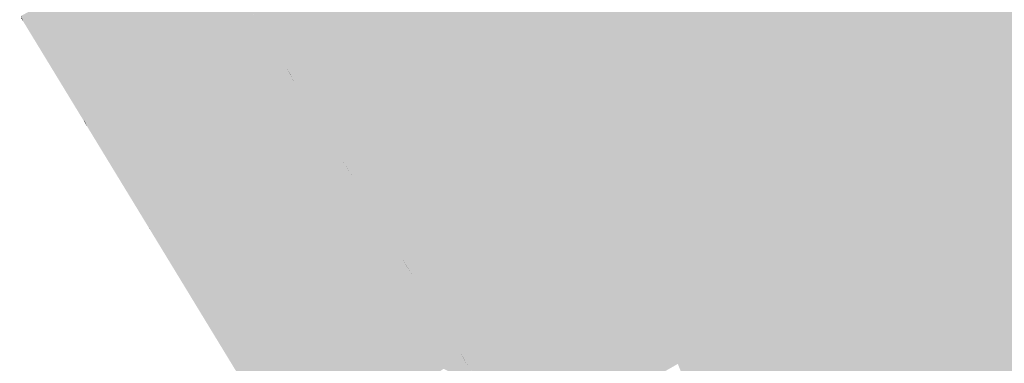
# Model space of a CAD drawing. Header units: metres. Extents: x 66128 to 66532, y 402454 to 402726.
# Tile 7 of 39: x 66225 to 66249, y 402511 to 402519. Entities that reach past the tile are written whole.
import ezdxf

# ---------------------------------------------------------------- set-up
doc = ezdxf.new("R2010")
doc.units = ezdxf.units.M
doc.layers.add('GM-C3D-SURFACE-TIN_bestaand', color=7, linetype='Continuous')

msp = doc.modelspace()

# ---------------------------------------------------------------- linework, layer by layer
at = {"layer": 'GM-C3D-SURFACE-TIN_bestaand', "color": 160, "linetype": 'Continuous', "lineweight": -3}
for points in [[(66252.9, 402517.546), (66229.285, 402558.598), (66236.653, 402533.783)], [(66252.9, 402517.546), (66236.653, 402533.783), (66239.241, 402529.047)], [(66252.9, 402517.546), (66239.241, 402529.047), (66241.657, 402524.225)], [(66243.881, 402519.309), (66241.657, 402524.225), (66239.369, 402522.859)], [(66252.9, 402517.546), (66241.657, 402524.225), (66243.881, 402519.309)], [(66240.157, 402517.533), (66239.369, 402522.859), (66236.551, 402521.056)], [(66243.881, 402519.309), (66239.369, 402522.859), (66240.157, 402517.533)], [(66240.157, 402517.533), (66236.551, 402521.056), (66237.043, 402517.728)], [(66246.061, 402514.375), (66243.881, 402519.309), (66240.157, 402517.533)], [(66252.9, 402517.546), (66243.881, 402519.309), (66246.061, 402514.375)], [(66240.157, 402517.533), (66237.043, 402517.728), (66237.555, 402516.89)], [(66240.157, 402517.533), (66237.555, 402516.89), (66238.066, 402516.052)], [(66240.157, 402517.533), (66238.066, 402516.052), (66238.577, 402515.214)], [(66241.64, 402512.355), (66240.157, 402517.533), (66238.577, 402515.214)], [(66241.64, 402512.355), (66246.061, 402514.375), (66240.157, 402517.533)], [(66248.602, 402509.623), (66252.9, 402517.546), (66246.061, 402514.375)], [(66248.602, 402509.623), (66251.697, 402505.204), (66252.9, 402517.546)], [(66241.64, 402512.355), (66238.577, 402515.214), (66239.109, 402511.907)], [(66243.737, 402507.385), (66246.061, 402514.375), (66241.64, 402512.355)], [(66243.737, 402507.385), (66248.602, 402509.623), (66246.061, 402514.375)], [(66241.64, 402512.355), (66239.109, 402511.907), (66239.716, 402510.912)], [(66241.64, 402512.355), (66239.716, 402510.912), (66241.457, 402512.03)], [(66243.737, 402507.385), (66241.64, 402512.355), (66241.457, 402512.03)], [(66243.737, 402507.385), (66241.457, 402512.03), (66243.356, 402507.356)]]:
    msp.add_solid(points, dxfattribs=at)
at = {"layer": 'GM-C3D-SURFACE-TIN_bestaand', "color": 150, "linetype": 'Continuous', "lineweight": -3}
for points in [[(66236.551, 402521.056), (66230.491, 402520.286), (66231.855, 402518.051)], [(66236.551, 402521.056), (66231.855, 402518.051), (66237.043, 402517.728)], [(66237.555, 402516.89), (66237.043, 402517.728), (66231.855, 402518.051)], [(66237.555, 402516.89), (66231.855, 402518.051), (66233.218, 402515.817)], [(66238.066, 402516.052), (66237.555, 402516.89), (66233.218, 402515.817)], [(66238.066, 402516.052), (66233.218, 402515.817), (66234.582, 402513.582)], [(66238.577, 402515.214), (66238.066, 402516.052), (66234.582, 402513.582)], [(66238.577, 402515.214), (66234.582, 402513.582), (66235.946, 402511.347)], [(66238.577, 402515.214), (66235.946, 402511.347), (66239.109, 402511.907)], [(66239.716, 402510.912), (66241.228, 402511.625), (66241.457, 402512.03)], [(66241.457, 402512.03), (66241.228, 402511.625), (66242.974, 402507.327)], [(66241.457, 402512.03), (66242.974, 402507.327), (66243.356, 402507.356)], [(66239.716, 402510.912), (66239.109, 402511.907), (66235.946, 402511.347)], [(66239.716, 402510.912), (66237.312, 402509.11), (66241.228, 402511.625)], [(66239.716, 402510.912), (66235.946, 402511.347), (66237.312, 402509.11)]]:
    msp.add_solid(points, dxfattribs=at)
at = {"layer": 'GM-C3D-SURFACE-TIN_bestaand', "color": 21, "linetype": 'Continuous', "lineweight": -3}
for points in [[(66230.206, 402520.345), (66230.058, 402519.991), (66231.66, 402517.964)], [(66230.206, 402520.345), (66231.66, 402517.964), (66230.482, 402520.281)], [(66230.058, 402519.991), (66225.471, 402520.152), (66227.026, 402517.598)], [(66227.026, 402517.598), (66225.471, 402520.152), (66225.54, 402520.024)], [(66230.534, 402520.197), (66230.482, 402520.281), (66231.846, 402518.046)], [(66231.66, 402517.964), (66231.846, 402518.046), (66230.482, 402520.281)], [(66230.534, 402520.197), (66231.846, 402518.046), (66231.846, 402518.046)], [(66227.026, 402517.598), (66225.54, 402520.024), (66226.747, 402518.041)], [(66230.058, 402519.991), (66227.026, 402517.598), (66231.413, 402517.769)], [(66231.66, 402517.964), (66230.058, 402519.991), (66231.413, 402517.769)], [(66227.026, 402517.598), (66226.747, 402518.041), (66227.072, 402517.507)], [(66231.66, 402517.964), (66233.21, 402515.811), (66231.846, 402518.046)], [(66231.898, 402517.962), (66231.846, 402518.046), (66233.21, 402515.811)], [(66231.846, 402518.046), (66231.846, 402518.046), (66231.898, 402517.962)], [(66231.66, 402517.964), (66231.413, 402517.769), (66232.767, 402515.548)], [(66231.66, 402517.964), (66232.767, 402515.548), (66233.115, 402515.582)], [(66231.66, 402517.964), (66233.115, 402515.582), (66233.21, 402515.811)], [(66231.898, 402517.962), (66233.21, 402515.811), (66233.21, 402515.812)], [(66231.413, 402517.769), (66227.026, 402517.598), (66228.581, 402515.043)], [(66228.581, 402515.043), (66227.026, 402517.598), (66227.072, 402517.507)], [(66231.413, 402517.769), (66228.581, 402515.043), (66232.767, 402515.548)], [(66228.581, 402515.043), (66227.072, 402517.507), (66228.279, 402515.524)], [(66233.115, 402515.582), (66234.573, 402513.577), (66233.21, 402515.811)], [(66233.21, 402515.812), (66233.21, 402515.811), (66233.262, 402515.727)], [(66233.262, 402515.727), (66233.21, 402515.811), (66234.573, 402513.577)], [(66233.262, 402515.727), (66234.573, 402513.577), (66234.574, 402513.577)], [(66228.581, 402515.043), (66228.279, 402515.524), (66228.604, 402514.989)], [(66232.767, 402515.548), (66228.581, 402515.043), (66230.079, 402512.59)], [(66232.767, 402515.548), (66230.079, 402512.59), (66234.121, 402513.327)], [(66233.115, 402515.582), (66232.767, 402515.548), (66234.121, 402513.327)], [(66233.115, 402515.582), (66234.121, 402513.327), (66234.569, 402513.201)], [(66233.115, 402515.582), (66234.569, 402513.201), (66234.573, 402513.577)], [(66228.581, 402515.043), (66228.604, 402514.989), (66229.768, 402513.083)], [(66228.581, 402515.043), (66229.768, 402513.083), (66230.079, 402512.59)], [(66234.569, 402513.201), (66235.937, 402511.342), (66234.573, 402513.577)], [(66234.626, 402513.491), (66234.573, 402513.577), (66235.937, 402511.342)], [(66234.574, 402513.577), (66234.573, 402513.577), (66234.626, 402513.491)], [(66234.626, 402513.491), (66235.937, 402511.342), (66235.937, 402511.342)], [(66234.121, 402513.327), (66230.079, 402512.59), (66231.577, 402510.137)], [(66234.263, 402510.326), (66234.121, 402513.327), (66231.577, 402510.137)], [(66234.263, 402510.326), (66235.476, 402511.105), (66234.121, 402513.327)], [(66234.569, 402513.201), (66234.121, 402513.327), (66235.476, 402511.105)], [(66234.569, 402513.201), (66235.476, 402511.105), (66236.024, 402510.82)], [(66234.569, 402513.201), (66236.024, 402510.82), (66235.937, 402511.342)], [(66230.079, 402512.59), (66229.768, 402513.083), (66230.092, 402512.551)], [(66230.079, 402512.59), (66230.092, 402512.551), (66231.257, 402510.642)], [(66230.079, 402512.59), (66231.257, 402510.642), (66231.577, 402510.137)], [(66237.224, 402509.251), (66235.937, 402511.342), (66235.937, 402511.342)], [(66237.224, 402509.251), (66235.937, 402511.342), (66237.275, 402509.167)], [(66236.024, 402510.82), (66237.275, 402509.167), (66235.937, 402511.342)]]:
    msp.add_solid(points, dxfattribs=at)
at = {"layer": 'GM-C3D-SURFACE-TIN_bestaand', "color": 70, "linetype": 'Continuous', "lineweight": -3}
for points in [[(66230.487, 402520.284), (66230.486, 402520.283), (66231.134, 402519.222)], [(66230.487, 402520.284), (66231.134, 402519.222), (66231.254, 402519.027)], [(66231.254, 402519.027), (66231.134, 402519.222), (66231.85, 402518.048)], [(66231.254, 402519.027), (66231.85, 402518.048), (66231.851, 402518.049)], [(66231.851, 402518.049), (66231.85, 402518.048), (66232.498, 402516.987)], [(66231.851, 402518.049), (66232.498, 402516.987), (66232.618, 402516.792)], [(66232.618, 402516.792), (66232.498, 402516.987), (66233.214, 402515.814)], [(66232.618, 402516.792), (66233.214, 402515.814), (66233.214, 402515.814)], [(66233.214, 402515.814), (66233.214, 402515.814), (66233.862, 402514.752)], [(66233.214, 402515.814), (66233.862, 402514.752), (66233.982, 402514.557)], [(66233.982, 402514.557), (66233.862, 402514.752), (66234.577, 402513.579)], [(66233.982, 402514.557), (66234.577, 402513.579), (66234.578, 402513.58)], [(66234.578, 402513.58), (66234.577, 402513.579), (66235.226, 402512.517)], [(66234.578, 402513.58), (66235.226, 402512.517), (66235.346, 402512.322)], [(66235.346, 402512.322), (66235.226, 402512.517), (66235.941, 402511.344)], [(66235.346, 402512.322), (66235.941, 402511.344), (66235.942, 402511.345)], [(66236.527, 402510.394), (66235.942, 402511.345), (66235.941, 402511.344)], [(66236.527, 402510.394), (66235.941, 402511.344), (66236.643, 402510.204)]]:
    msp.add_solid(points, dxfattribs=at)
at = {"layer": 'GM-C3D-SURFACE-TIN_bestaand', "color": 71, "linetype": 'Continuous', "lineweight": -3}
for points in [[(66230.486, 402520.283), (66231.014, 402519.417), (66231.134, 402519.222)], [(66231.134, 402519.222), (66231.014, 402519.417), (66231.849, 402518.048)], [(66231.134, 402519.222), (66231.849, 402518.048), (66231.85, 402518.048)], [(66231.85, 402518.048), (66231.849, 402518.048), (66232.378, 402517.182)], [(66231.85, 402518.048), (66232.378, 402517.182), (66232.498, 402516.987)], [(66232.498, 402516.987), (66232.378, 402517.182), (66233.213, 402515.813)], [(66232.498, 402516.987), (66233.213, 402515.813), (66233.214, 402515.814)], [(66233.214, 402515.814), (66233.213, 402515.813), (66233.742, 402514.947)], [(66233.214, 402515.814), (66233.742, 402514.947), (66233.862, 402514.752)], [(66233.862, 402514.752), (66233.742, 402514.947), (66234.577, 402513.579)], [(66233.862, 402514.752), (66234.577, 402513.579), (66234.577, 402513.579)], [(66234.577, 402513.579), (66234.577, 402513.579), (66235.106, 402512.712)], [(66234.577, 402513.579), (66235.106, 402512.712), (66235.226, 402512.517)], [(66235.226, 402512.517), (66235.106, 402512.712), (66235.94, 402511.344)], [(66235.226, 402512.517), (66235.94, 402511.344), (66235.941, 402511.344)], [(66236.643, 402510.204), (66235.941, 402511.344), (66235.94, 402511.344)], [(66236.643, 402510.204), (66235.94, 402511.344), (66236.759, 402510.013)]]:
    msp.add_solid(points, dxfattribs=at)
at = {"layer": 'GM-C3D-SURFACE-TIN_bestaand', "color": 90, "linetype": 'Continuous', "lineweight": -3}
for points in [[(66230.488, 402520.284), (66230.487, 402520.284), (66231.254, 402519.027)], [(66230.488, 402520.284), (66231.254, 402519.027), (66231.374, 402518.832)], [(66231.374, 402518.832), (66231.254, 402519.027), (66231.851, 402518.049)], [(66231.374, 402518.832), (66231.851, 402518.049), (66231.852, 402518.049)], [(66231.852, 402518.049), (66231.851, 402518.049), (66232.618, 402516.792)], [(66231.852, 402518.049), (66232.618, 402516.792), (66232.738, 402516.597)], [(66232.738, 402516.597), (66232.618, 402516.792), (66233.214, 402515.814)], [(66232.738, 402516.597), (66233.214, 402515.814), (66233.215, 402515.815)], [(66233.215, 402515.815), (66233.214, 402515.814), (66233.982, 402514.557)], [(66233.215, 402515.815), (66233.982, 402514.557), (66234.102, 402514.362)], [(66234.102, 402514.362), (66233.982, 402514.557), (66234.578, 402513.58)], [(66234.102, 402514.362), (66234.578, 402513.58), (66234.579, 402513.58)], [(66234.579, 402513.58), (66234.578, 402513.58), (66235.346, 402512.322)], [(66234.579, 402513.58), (66235.346, 402512.322), (66235.466, 402512.127)], [(66235.466, 402512.127), (66235.346, 402512.322), (66235.942, 402511.345)], [(66235.466, 402512.127), (66235.942, 402511.345), (66235.943, 402511.345)], [(66236.41, 402510.585), (66235.943, 402511.345), (66235.942, 402511.345)], [(66236.41, 402510.585), (66235.942, 402511.345), (66236.527, 402510.394)]]:
    msp.add_solid(points, dxfattribs=at)
at = {"layer": 'GM-C3D-SURFACE-TIN_bestaand', "color": 110, "linetype": 'Continuous', "lineweight": -3}
for points in [[(66230.489, 402520.285), (66230.488, 402520.284), (66231.374, 402518.832)], [(66230.489, 402520.285), (66231.374, 402518.832), (66231.494, 402518.636)], [(66231.494, 402518.636), (66231.374, 402518.832), (66231.852, 402518.049)], [(66231.494, 402518.636), (66231.852, 402518.049), (66231.852, 402518.05)], [(66231.852, 402518.05), (66231.852, 402518.049), (66232.738, 402516.597)], [(66231.852, 402518.05), (66232.738, 402516.597), (66232.858, 402516.402)], [(66232.858, 402516.402), (66232.738, 402516.597), (66233.215, 402515.815)], [(66232.858, 402516.402), (66233.215, 402515.815), (66233.216, 402515.815)], [(66233.216, 402515.815), (66233.215, 402515.815), (66234.102, 402514.362)], [(66233.216, 402515.815), (66234.102, 402514.362), (66234.222, 402514.167)], [(66234.222, 402514.167), (66234.102, 402514.362), (66234.579, 402513.58)], [(66234.222, 402514.167), (66234.579, 402513.58), (66234.58, 402513.581)], [(66234.58, 402513.581), (66234.579, 402513.58), (66235.466, 402512.127)], [(66234.58, 402513.581), (66235.466, 402512.127), (66235.586, 402511.932)], [(66235.586, 402511.932), (66235.466, 402512.127), (66235.943, 402511.345)], [(66235.586, 402511.932), (66235.943, 402511.345), (66235.943, 402511.346)], [(66236.294, 402510.775), (66235.943, 402511.346), (66235.943, 402511.345)], [(66236.294, 402510.775), (66235.943, 402511.345), (66236.41, 402510.585)]]:
    msp.add_solid(points, dxfattribs=at)
at = {"layer": 'GM-C3D-SURFACE-TIN_bestaand', "color": 130, "linetype": 'Continuous', "lineweight": -3}
for points in [[(66230.49, 402520.285), (66230.489, 402520.285), (66231.614, 402518.441)], [(66230.49, 402520.285), (66231.614, 402518.441), (66231.734, 402518.246)], [(66231.734, 402518.246), (66231.614, 402518.441), (66231.853, 402518.05)], [(66231.734, 402518.246), (66231.853, 402518.05), (66231.854, 402518.051)], [(66231.854, 402518.051), (66231.853, 402518.05), (66232.978, 402516.207)], [(66231.854, 402518.051), (66232.978, 402516.207), (66233.098, 402516.012)], [(66233.098, 402516.012), (66232.978, 402516.207), (66233.217, 402515.816)], [(66233.098, 402516.012), (66233.217, 402515.816), (66233.217, 402515.816)], [(66233.217, 402515.816), (66233.217, 402515.816), (66234.342, 402513.972)], [(66233.217, 402515.816), (66234.342, 402513.972), (66234.462, 402513.777)], [(66234.462, 402513.777), (66234.342, 402513.972), (66234.58, 402513.581)], [(66234.462, 402513.777), (66234.58, 402513.581), (66234.581, 402513.581)], [(66234.581, 402513.581), (66234.58, 402513.581), (66235.706, 402511.737)], [(66234.581, 402513.581), (66235.706, 402511.737), (66235.826, 402511.542)], [(66235.826, 402511.542), (66235.706, 402511.737), (66235.944, 402511.346)], [(66235.826, 402511.542), (66235.944, 402511.346), (66235.945, 402511.347)], [(66236.062, 402511.157), (66235.945, 402511.347), (66235.944, 402511.346)], [(66236.062, 402511.157), (66235.944, 402511.346), (66236.178, 402510.966)]]:
    msp.add_solid(points, dxfattribs=at)
at = {"layer": 'GM-C3D-SURFACE-TIN_bestaand', "color": 120, "linetype": 'Continuous', "lineweight": -3}
for points in [[(66230.489, 402520.285), (66230.489, 402520.285), (66231.494, 402518.636)], [(66230.489, 402520.285), (66231.494, 402518.636), (66231.614, 402518.441)], [(66231.614, 402518.441), (66231.494, 402518.636), (66231.852, 402518.05)], [(66231.614, 402518.441), (66231.852, 402518.05), (66231.853, 402518.05)], [(66231.853, 402518.05), (66231.852, 402518.05), (66232.858, 402516.402)], [(66231.853, 402518.05), (66232.858, 402516.402), (66232.978, 402516.207)], [(66232.978, 402516.207), (66232.858, 402516.402), (66233.216, 402515.815)], [(66232.978, 402516.207), (66233.216, 402515.815), (66233.217, 402515.816)], [(66233.217, 402515.816), (66233.216, 402515.815), (66234.222, 402514.167)], [(66233.217, 402515.816), (66234.222, 402514.167), (66234.342, 402513.972)], [(66234.342, 402513.972), (66234.222, 402514.167), (66234.58, 402513.581)], [(66234.342, 402513.972), (66234.58, 402513.581), (66234.58, 402513.581)], [(66234.58, 402513.581), (66234.58, 402513.581), (66235.586, 402511.932)], [(66234.58, 402513.581), (66235.586, 402511.932), (66235.706, 402511.737)], [(66235.706, 402511.737), (66235.586, 402511.932), (66235.943, 402511.346)], [(66235.706, 402511.737), (66235.943, 402511.346), (66235.944, 402511.346)], [(66236.178, 402510.966), (66235.944, 402511.346), (66235.943, 402511.346)], [(66236.178, 402510.966), (66235.943, 402511.346), (66236.294, 402510.775)]]:
    msp.add_solid(points, dxfattribs=at)
at = {"layer": 'GM-C3D-SURFACE-TIN_bestaand', "color": 140, "linetype": 'Continuous', "lineweight": -3}
for points in [[(66231.855, 402518.051), (66230.491, 402520.286), (66230.49, 402520.285)], [(66231.855, 402518.051), (66230.49, 402520.285), (66231.734, 402518.246)], [(66231.855, 402518.051), (66231.734, 402518.246), (66231.854, 402518.051)], [(66233.218, 402515.817), (66231.855, 402518.051), (66231.854, 402518.051)], [(66233.218, 402515.817), (66231.854, 402518.051), (66233.098, 402516.012)], [(66233.218, 402515.817), (66233.098, 402516.012), (66233.217, 402515.816)], [(66234.582, 402513.582), (66233.218, 402515.817), (66233.217, 402515.816)], [(66234.582, 402513.582), (66233.217, 402515.816), (66234.462, 402513.777)], [(66234.582, 402513.582), (66234.462, 402513.777), (66234.581, 402513.581)], [(66235.946, 402511.347), (66234.582, 402513.582), (66234.581, 402513.581)], [(66235.946, 402511.347), (66234.581, 402513.581), (66235.826, 402511.542)], [(66235.946, 402511.347), (66235.826, 402511.542), (66235.945, 402511.347)], [(66237.312, 402509.11), (66240.999, 402511.22), (66241.228, 402511.625)], [(66241.228, 402511.625), (66240.999, 402511.22), (66242.593, 402507.298)], [(66241.228, 402511.625), (66242.593, 402507.298), (66242.974, 402507.327)], [(66235.946, 402511.347), (66235.945, 402511.347), (66236.062, 402511.157)], [(66235.946, 402511.347), (66236.062, 402511.157), (66237.309, 402509.115)], [(66235.946, 402511.347), (66237.309, 402509.115), (66237.312, 402509.11)]]:
    msp.add_solid(points, dxfattribs=at)
at = {"layer": 'GM-C3D-SURFACE-TIN_bestaand', "color": 31, "linetype": 'Continuous', "lineweight": -3}
for points in [[(66230.654, 402520.002), (66230.534, 402520.197), (66231.846, 402518.046)], [(66230.654, 402520.002), (66231.846, 402518.046), (66231.847, 402518.047)], [(66231.847, 402518.047), (66231.846, 402518.046), (66231.898, 402517.962)], [(66231.847, 402518.047), (66231.898, 402517.962), (66232.018, 402517.767)], [(66232.018, 402517.767), (66231.898, 402517.962), (66233.21, 402515.812)], [(66232.018, 402517.767), (66233.21, 402515.812), (66233.211, 402515.812)], [(66233.211, 402515.812), (66233.21, 402515.812), (66233.262, 402515.727)], [(66233.211, 402515.812), (66233.262, 402515.727), (66233.382, 402515.532)], [(66233.382, 402515.532), (66233.262, 402515.727), (66234.574, 402513.577)], [(66233.382, 402515.532), (66234.574, 402513.577), (66234.574, 402513.577)], [(66234.574, 402513.577), (66234.574, 402513.577), (66234.626, 402513.491)], [(66234.574, 402513.577), (66234.626, 402513.491), (66234.746, 402513.297)], [(66234.746, 402513.297), (66234.626, 402513.491), (66235.937, 402511.342)], [(66234.746, 402513.297), (66235.937, 402511.342), (66235.938, 402511.343)], [(66237.108, 402509.441), (66235.938, 402511.343), (66235.937, 402511.342)], [(66237.108, 402509.441), (66235.937, 402511.342), (66237.224, 402509.251)]]:
    msp.add_solid(points, dxfattribs=at)
at = {"layer": 'GM-C3D-SURFACE-TIN_bestaand', "color": 11, "linetype": 'Continuous', "lineweight": -3}
for points in [[(66225.54, 402520.024), (66225.696, 402519.734), (66226.115, 402519.044)], [(66225.54, 402520.024), (66226.115, 402519.044), (66226.747, 402518.041)], [(66225.512, 402519.367), (66225.556, 402519.295), (66225.512, 402519.368)], [(66227.022, 402516.887), (66225.556, 402519.295), (66225.512, 402519.367)], [(66227.022, 402516.887), (66227.02, 402516.892), (66225.556, 402519.295)], [(66226.747, 402518.041), (66226.115, 402519.044), (66227.176, 402517.301)], [(66226.747, 402518.041), (66227.176, 402517.301), (66227.072, 402517.507)], [(66227.072, 402517.507), (66227.176, 402517.301), (66227.596, 402516.609)], [(66227.072, 402517.507), (66227.596, 402516.609), (66228.279, 402515.524)], [(66227.022, 402516.887), (66227.069, 402516.811), (66227.02, 402516.892)], [(66228.532, 402514.408), (66227.069, 402516.811), (66227.022, 402516.887)], [(66228.532, 402514.408), (66228.527, 402514.417), (66227.069, 402516.811)], [(66228.279, 402515.524), (66227.596, 402516.609), (66228.656, 402514.868)], [(66228.279, 402515.524), (66228.656, 402514.868), (66228.604, 402514.989)], [(66229.768, 402513.083), (66228.604, 402514.989), (66228.656, 402514.868)], [(66229.768, 402513.083), (66228.656, 402514.868), (66229.063, 402514.201)], [(66228.532, 402514.408), (66228.582, 402514.327), (66228.527, 402514.417)], [(66230.042, 402511.928), (66228.582, 402514.327), (66228.532, 402514.408)], [(66230.042, 402511.928), (66230.034, 402511.942), (66228.582, 402514.327)], [(66229.768, 402513.083), (66229.063, 402514.201), (66230.12, 402512.462)], [(66229.768, 402513.083), (66230.12, 402512.462), (66230.092, 402512.551)], [(66231.257, 402510.642), (66230.092, 402512.551), (66230.12, 402512.462)], [(66231.257, 402510.642), (66230.12, 402512.462), (66230.529, 402511.793)], [(66230.042, 402511.928), (66230.094, 402511.844), (66230.034, 402511.942)], [(66231.552, 402509.448), (66230.094, 402511.844), (66230.042, 402511.928)], [(66231.552, 402509.448), (66231.54, 402509.468), (66230.094, 402511.844)], [(66231.257, 402510.642), (66230.529, 402511.793), (66231.585, 402510.056)]]:
    msp.add_solid(points, dxfattribs=at)
at = {"layer": 'GM-C3D-SURFACE-TIN_bestaand', "color": 41, "linetype": 'Continuous', "lineweight": -3}
for points in [[(66230.774, 402519.807), (66230.654, 402520.002), (66231.847, 402518.047)], [(66230.774, 402519.807), (66231.847, 402518.047), (66231.848, 402518.047)], [(66231.848, 402518.047), (66231.847, 402518.047), (66232.018, 402517.767)], [(66231.848, 402518.047), (66232.018, 402517.767), (66232.138, 402517.572)], [(66232.138, 402517.572), (66232.018, 402517.767), (66233.211, 402515.812)], [(66232.138, 402517.572), (66233.211, 402515.812), (66233.211, 402515.812)], [(66233.211, 402515.812), (66233.211, 402515.812), (66233.382, 402515.532)], [(66233.211, 402515.812), (66233.382, 402515.532), (66233.502, 402515.337)], [(66233.502, 402515.337), (66233.382, 402515.532), (66234.574, 402513.577)], [(66233.502, 402515.337), (66234.574, 402513.577), (66234.575, 402513.578)], [(66234.575, 402513.578), (66234.574, 402513.577), (66234.746, 402513.297)], [(66234.575, 402513.578), (66234.746, 402513.297), (66234.866, 402513.102)], [(66234.866, 402513.102), (66234.746, 402513.297), (66235.938, 402511.343)], [(66234.866, 402513.102), (66235.938, 402511.343), (66235.939, 402511.343)], [(66236.991, 402509.632), (66235.939, 402511.343), (66235.938, 402511.343)], [(66236.991, 402509.632), (66235.938, 402511.343), (66237.108, 402509.441)]]:
    msp.add_solid(points, dxfattribs=at)
at = {"layer": 'GM-C3D-SURFACE-TIN_bestaand', "color": 13, "linetype": 'Continuous', "lineweight": -3}
for points in [[(66225.696, 402519.734), (66225.779, 402519.579), (66226.115, 402519.044)], [(66225.779, 402519.579), (66225.501, 402519.426), (66226.95, 402517.042)], [(66225.556, 402519.295), (66226.95, 402517.042), (66225.501, 402519.426)], [(66225.556, 402519.295), (66225.501, 402519.426), (66225.512, 402519.368)], [(66226.115, 402519.044), (66225.779, 402519.579), (66227.231, 402517.19)], [(66225.779, 402519.579), (66226.95, 402517.042), (66227.231, 402517.19)], [(66225.556, 402519.295), (66227.02, 402516.892), (66226.95, 402517.042)], [(66226.115, 402519.044), (66227.231, 402517.19), (66227.176, 402517.301)], [(66227.231, 402517.19), (66226.95, 402517.042), (66228.399, 402514.657)], [(66227.176, 402517.301), (66227.231, 402517.19), (66227.596, 402516.609)], [(66227.596, 402516.609), (66227.231, 402517.19), (66228.684, 402514.802)], [(66227.231, 402517.19), (66228.399, 402514.657), (66228.684, 402514.802)], [(66227.069, 402516.811), (66228.399, 402514.657), (66226.95, 402517.042)], [(66227.069, 402516.811), (66226.95, 402517.042), (66227.02, 402516.892)], [(66227.069, 402516.811), (66228.527, 402514.417), (66228.399, 402514.657)], [(66227.596, 402516.609), (66228.684, 402514.802), (66228.656, 402514.868)], [(66228.684, 402514.802), (66228.399, 402514.657), (66229.848, 402512.273)], [(66229.063, 402514.201), (66228.656, 402514.868), (66228.684, 402514.802)], [(66229.063, 402514.201), (66228.684, 402514.802), (66230.136, 402512.414)], [(66228.684, 402514.802), (66229.848, 402512.273), (66230.136, 402512.414)], [(66228.582, 402514.327), (66229.848, 402512.273), (66228.399, 402514.657)], [(66228.582, 402514.327), (66228.399, 402514.657), (66228.527, 402514.417)], [(66228.582, 402514.327), (66230.034, 402511.942), (66229.848, 402512.273)], [(66229.063, 402514.201), (66230.136, 402512.414), (66230.12, 402512.462)], [(66230.529, 402511.793), (66230.12, 402512.462), (66230.136, 402512.414)], [(66230.136, 402512.414), (66229.848, 402512.273), (66231.297, 402509.888)], [(66230.094, 402511.844), (66231.297, 402509.888), (66229.848, 402512.273)], [(66230.094, 402511.844), (66229.848, 402512.273), (66230.034, 402511.942)], [(66230.529, 402511.793), (66230.136, 402512.414), (66231.588, 402510.026)], [(66230.136, 402512.414), (66231.297, 402509.888), (66231.588, 402510.026)], [(66230.094, 402511.844), (66231.54, 402509.468), (66231.297, 402509.888)], [(66230.529, 402511.793), (66231.588, 402510.026), (66231.585, 402510.056)]]:
    msp.add_solid(points, dxfattribs=at)
at = {"layer": 'GM-C3D-SURFACE-TIN_bestaand', "color": 51, "linetype": 'Continuous', "lineweight": -3}
for points in [[(66230.894, 402519.612), (66230.774, 402519.807), (66231.848, 402518.047)], [(66230.894, 402519.612), (66231.848, 402518.047), (66231.849, 402518.048)], [(66231.849, 402518.048), (66231.848, 402518.047), (66232.138, 402517.572)], [(66231.849, 402518.048), (66232.138, 402517.572), (66232.258, 402517.377)], [(66232.258, 402517.377), (66232.138, 402517.572), (66233.211, 402515.812)], [(66232.258, 402517.377), (66233.211, 402515.812), (66233.212, 402515.813)], [(66233.212, 402515.813), (66233.211, 402515.812), (66233.502, 402515.337)], [(66233.212, 402515.813), (66233.502, 402515.337), (66233.622, 402515.142)], [(66233.622, 402515.142), (66233.502, 402515.337), (66234.575, 402513.578)], [(66233.622, 402515.142), (66234.575, 402513.578), (66234.576, 402513.578)], [(66234.576, 402513.578), (66234.575, 402513.578), (66234.866, 402513.102)], [(66234.576, 402513.578), (66234.866, 402513.102), (66234.986, 402512.907)], [(66234.986, 402512.907), (66234.866, 402513.102), (66235.939, 402511.343)], [(66234.986, 402512.907), (66235.939, 402511.343), (66235.94, 402511.344)], [(66236.875, 402509.822), (66235.94, 402511.344), (66235.939, 402511.343)], [(66236.875, 402509.822), (66235.939, 402511.343), (66236.991, 402509.632)]]:
    msp.add_solid(points, dxfattribs=at)
at = {"layer": 'GM-C3D-SURFACE-TIN_bestaand', "color": 61, "linetype": 'Continuous', "lineweight": -3}
for points in [[(66231.014, 402519.417), (66230.894, 402519.612), (66231.849, 402518.048)], [(66231.014, 402519.417), (66231.849, 402518.048), (66231.849, 402518.048)], [(66231.849, 402518.048), (66231.849, 402518.048), (66232.258, 402517.377)], [(66231.849, 402518.048), (66232.258, 402517.377), (66232.378, 402517.182)], [(66232.378, 402517.182), (66232.258, 402517.377), (66233.212, 402515.813)], [(66232.378, 402517.182), (66233.212, 402515.813), (66233.213, 402515.813)], [(66233.213, 402515.813), (66233.212, 402515.813), (66233.622, 402515.142)], [(66233.213, 402515.813), (66233.622, 402515.142), (66233.742, 402514.947)], [(66233.742, 402514.947), (66233.622, 402515.142), (66234.576, 402513.578)], [(66233.742, 402514.947), (66234.576, 402513.578), (66234.577, 402513.579)], [(66234.577, 402513.579), (66234.576, 402513.578), (66234.986, 402512.907)], [(66234.577, 402513.579), (66234.986, 402512.907), (66235.106, 402512.712)], [(66235.106, 402512.712), (66234.986, 402512.907), (66235.94, 402511.344)], [(66235.106, 402512.712), (66235.94, 402511.344), (66235.94, 402511.344)], [(66236.759, 402510.013), (66235.94, 402511.344), (66235.94, 402511.344)], [(66236.759, 402510.013), (66235.94, 402511.344), (66236.875, 402509.822)]]:
    msp.add_solid(points, dxfattribs=at)

doc.saveas('drawing.dxf')
